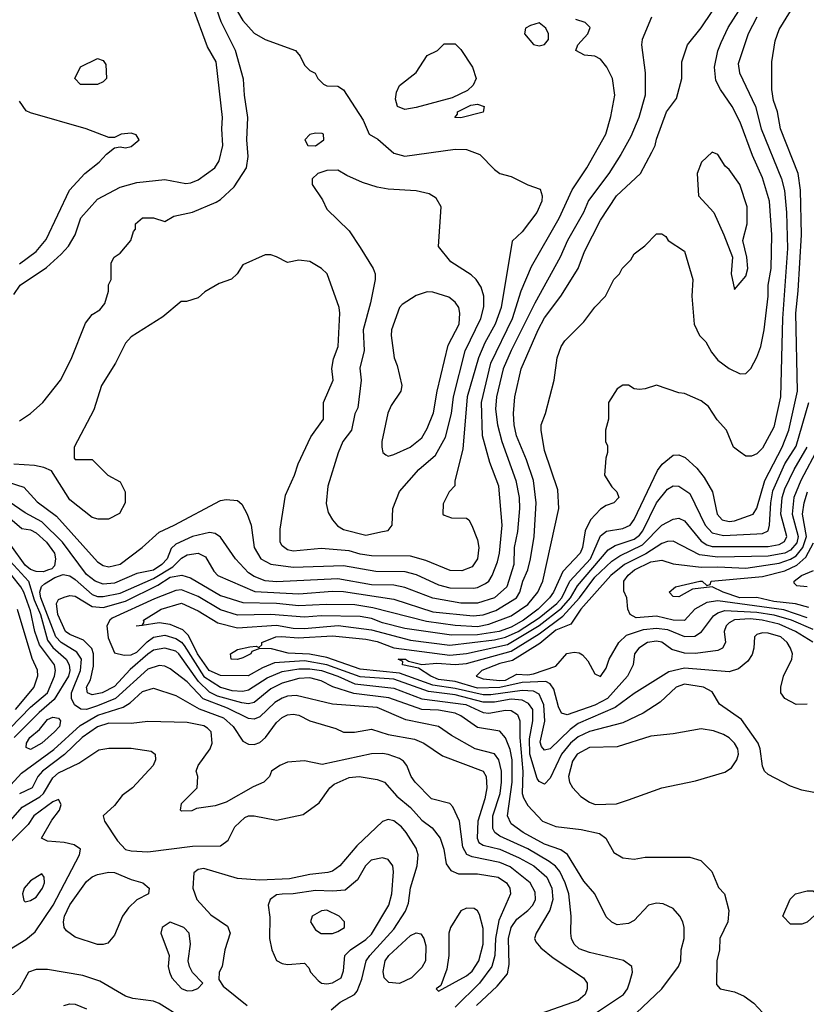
# Model space of a CAD drawing. Header units: inches. Extents: x 1793389 to 1900389, y 320802 to 470796.
# Tile 160 of 256: x 1810611 to 1813427, y 383115 to 386640. Entities that reach past the tile are written whole.
import ezdxf

# ---------------------------------------------------------------- set-up
doc = ezdxf.new("R2010")
doc.units = ezdxf.units.IN
doc.header["$MEASUREMENT"] = 0
doc.layers.add('B8318', color=7, linetype='Continuous')

msp = doc.modelspace()

# ---------------------------------------------------------------- linework, layer by layer
at = {"layer": 'B8318', "color": 2}
for points, elevation in [([(1810610, 385204), (1810650, 385230.7), (1810693.2, 385270), (1810757.2, 385350), (1810795.5, 385424.5), (1810846.8, 385553.2), (1810870, 385584.7), (1810898, 385602), (1810916, 385624), (1810928.4, 385668.4), (1810928.9, 385691.1), (1810938, 385710), (1810938, 385770), (1810948.7, 385790), (1810970, 385804.7), (1811008.7, 385850), (1811018, 385882), (1811026, 385890), (1811026, 385910), (1811050, 385931.3), (1811090, 385931.3), (1811130, 385918), (1811162.7, 385937.3), (1811229.4, 385950.6), (1811313.6, 385986.4), (1811330, 385996), (1811378.3, 386041.7), (1811422.7, 386110), (1811429.3, 386150), (1811424.5, 386210), (1811427, 386290), (1811415.1, 386370), (1811412.5, 386427.5), (1811382.9, 386530), (1811332.3, 386632.3), (1811277.6, 386790)], 286), ([(1812817.2, 383082.8), (1812909.3, 383170), (1812969.2, 383250), (1812977.2, 383270), (1812979, 383310), (1812989, 383350), (1812989, 383390), (1812984, 383410), (1812974, 383430), (1812950, 383457.2), (1812914.5, 383474.5), (1812890, 383477.2), (1812862, 383470), (1812810, 383415.3), (1812790, 383404), (1812750, 383399), (1812730, 383408.7), (1812710, 383428), (1812669.3, 383510), (1812630, 383556), (1812571.5, 383651.5), (1812548.2, 383668.2), (1812490, 383688.2), (1812412.7, 383730), (1812370, 383760.9), (1812356.9, 383790), (1812373.3, 383910), (1812373.3, 383990), (1812366.7, 384026.7), (1812350, 384069.2), (1812330, 384092.3), (1812250, 384106), (1812190, 384148), (1812170, 384157.2), (1812110, 384167.7), (1812050, 384169.8), (1811932.3, 384212.3), (1811807.4, 384227.4), (1811731.8, 384251.8), (1811690, 384273.5), (1811650, 384283.5), (1811610, 384281.5), (1811550, 384264.7), (1811510, 384244.4), (1811450, 384195.8), (1811430, 384191), (1811406.1, 384193.9), (1811318.4, 384218.4), (1811290, 384232.8), (1811250.9, 384270.9), (1811180.5, 384370), (1811170, 384379.1), (1811130, 384389.7), (1811090, 384382.6), (1811070, 384368.6), (1811006.2, 384313.8), (1810950, 384252.8), (1810906, 384230), (1810870, 384222.4), (1810853.2, 384230), (1810849.7, 384249.7), (1810863.8, 384276.2), (1810875.1, 384325), (1810875.4, 384370), (1810868.7, 384388.7), (1810838.8, 384418.8), (1810790, 384438.3), (1810775.1, 384450), (1810747.4, 384510), (1810742.4, 384550), (1810750, 384564), (1810770, 384572.7), (1810790, 384578.4), (1810810, 384576.5), (1810870, 384539.1), (1810910, 384535.2), (1810990, 384558.4), (1811105, 384615), (1811150, 384643.9), (1811191.8, 384651.8), (1811222.3, 384642.3), (1811330, 384579), (1811410, 384553.8), (1811530, 384551.1), (1811610, 384542.2), (1811707.9, 384547.9), (1811810, 384546.2), (1811875.1, 384535.1), (1812066.5, 384486.5), (1812170, 384472.1), (1812250, 384467.8), (1812290, 384475.9), (1812370, 384505.3), (1812430, 384546), (1812465.1, 384590), (1812483, 384630), (1812540.9, 384890), (1812536.6, 384956.6), (1812490, 385098), (1812478, 385170), (1812478, 385190), (1812492.7, 385230), (1812524, 385350), (1812535.3, 385430), (1812549, 385470), (1812562, 385490), (1812630, 385558), (1812670, 385611.3), (1812708, 385650), (1812738, 385710), (1812758, 385730), (1812768, 385750), (1812799, 385781), (1812810, 385802), (1812849.1, 385830.9), (1812890, 385874), (1812910, 385874), (1812923.6, 385863.6), (1812932, 385850), (1812990, 385811.3), (1813020.7, 385710), (1813017.3, 385650), (1813024.7, 385550), (1813044.7, 385510), (1813067.1, 385487.1), (1813086.8, 385450), (1813110, 385421), (1813150, 385391.3), (1813190, 385372), (1813210, 385374), (1813228.4, 385391.6), (1813250, 385432), (1813263.7, 385470), (1813275.6, 385530), (1813289.6, 385650), (1813289.7, 385690), (1813300.5, 385750), (1813303, 385870), (1813294.3, 385990), (1813270, 386074), (1813233.6, 386153.6), (1813190, 386274), (1813160.9, 386330), (1813119.5, 386390), (1813103, 386423), (1813097.6, 386470), (1813109.4, 386529.4), (1813121.4, 386558.6), (1813147.2, 386612.8), (1813234.5, 386750)], 266), ([(1810590, 385656), (1810612.7, 385690), (1810707.1, 385752.9), (1810759.5, 385800.5), (1810785.1, 385830), (1810809.6, 385870), (1810830, 385930.7), (1810890, 385997.3), (1810970, 386040.5), (1811030, 386058), (1811130, 386067.7), (1811205.6, 386054.4), (1811223.2, 386056.8), (1811250, 386066.8), (1811309.5, 386110.5), (1811324.5, 386135.5), (1811338.4, 386190), (1811334.5, 386250), (1811337, 386290), (1811314.5, 386490), (1811283.3, 386543.3), (1811230, 386688.7)], 290), ([(1811390, 386669.2), (1811410, 386637.2), (1811450, 386592.7), (1811489.5, 386569.5), (1811598, 386530), (1811615.3, 386510), (1811630, 386478), (1811650, 386458), (1811668.4, 386448.4), (1811678, 386430), (1811698, 386410), (1811710, 386404), (1811750, 386402), (1811770, 386388.7), (1811840.2, 386280.2), (1811862, 386230), (1811892.5, 386212.5), (1811950, 386162.7), (1811990, 386152.3), (1812170, 386177), (1812210, 386176), (1812258, 386158), (1812310, 386104), (1812330, 386089.2), (1812370, 386079), (1812429.3, 386049.3), (1812474, 386034), (1812481.2, 386010), (1812479.3, 385990), (1812462, 385950), (1812410, 385881), (1812373.2, 385846.8), (1812334, 385610), (1812312.4, 385550), (1812276.3, 385483.7), (1812253.7, 385430), (1812212.4, 385290), (1812197.6, 385102.4), (1812168.7, 384988.7), (1812168.7, 384971.3), (1812148, 384950), (1812127.3, 384907.3), (1812126, 384870), (1812130, 384866), (1812156.4, 384856.4), (1812210, 384855.3), (1812218, 384850), (1812228.9, 384828.9), (1812250, 384778), (1812254, 384750), (1812249.4, 384710), (1812230, 384680.7), (1812193, 384667), (1812151.5, 384668.5), (1812064.2, 384704.2), (1812010, 384719.5), (1811870, 384720.9), (1811830, 384726.3), (1811790, 384738.3), (1811690, 384746.4), (1811590, 384737.6), (1811570, 384741.6), (1811550, 384756), (1811543, 384770), (1811543.4, 384816.6), (1811562.5, 384937.5), (1811594.8, 385010), (1811607.3, 385050), (1811653, 385147), (1811698.8, 385210), (1811698, 385270), (1811732.7, 385350), (1811728.2, 385391.8), (1811734.2, 385425.8), (1811750.5, 385470.5), (1811757.3, 385590), (1811754, 385610), (1811711.3, 385730), (1811691.3, 385750), (1811650, 385774.8), (1811610, 385778.8), (1811570, 385771), (1811530, 385791.3), (1811510, 385798), (1811490, 385798), (1811410, 385762), (1811389.1, 385730.9), (1811368.9, 385711.1), (1811324.7, 385695.3), (1811274, 385666), (1811250, 385644.7), (1811208.4, 385631.6), (1811189.1, 385630.9), (1811123.1, 385576.9), (1811010, 385504.7), (1810990, 385482), (1810954, 385410), (1810904, 385330), (1810876.5, 385243.5), (1810806, 385110), (1810806, 385070), (1810810, 385066), (1810870, 385066), (1810926, 385010), (1810970, 384986), (1810988, 384950), (1810988, 384910), (1810968.4, 384871.6), (1810928.4, 384851.6), (1810891.6, 384851.6), (1810870, 384858), (1810790, 384921), (1810724.7, 385024.7), (1810696.9, 385036.9), (1810664, 385044), (1810590, 385048.4)], 282), ([(1812650.9, 383069.1), (1812772.7, 383150), (1812786, 383170), (1812794.6, 383194.6), (1812804, 383230), (1812802, 383250), (1812772, 383272), (1812650, 383300.7), (1812613.8, 383313.8), (1812596, 383330), (1812586.6, 383350), (1812583.7, 383370), (1812585.1, 383430), (1812576.3, 383510), (1812564, 383550), (1812544, 383590), (1812529, 383609), (1812506.5, 383626.5), (1812430, 383670.9), (1812330, 383716.9), (1812311.6, 383730), (1812304.7, 383744.7), (1812304.2, 383790), (1812330.7, 383869.3), (1812335.1, 383910), (1812335.3, 383950), (1812326, 383990), (1812310, 384011.6), (1812241.2, 384030), (1812157.1, 384077.1), (1812109.7, 384109.7), (1811993.3, 384133.3), (1811890, 384177.2), (1811730, 384189.6), (1811601, 384221), (1811570, 384218.3), (1811550, 384211.1), (1811524.2, 384195.8), (1811470, 384144.2), (1811450, 384135.8), (1811430, 384138.3), (1811355.3, 384175.3), (1811268.1, 384208.1), (1811210, 384269.7), (1811150, 384316.2), (1811130, 384325.6), (1811110, 384327.6), (1811070, 384314.7), (1810953.7, 384210), (1810890, 384183.2), (1810850, 384170.9), (1810830, 384171.5), (1810807, 384187), (1810795.8, 384210), (1810796.4, 384230), (1810828.9, 384310), (1810832, 384350), (1810815.7, 384375.7), (1810759.7, 384410), (1810740.8, 384430), (1810686.4, 384570), (1810683.4, 384590), (1810688.9, 384611.1), (1810699.4, 384620.6), (1810737, 384643), (1810766.6, 384653.4), (1810790, 384648.5), (1810810, 384636), (1810870, 384582), (1810890, 384574.7), (1810910, 384575.2), (1810970, 384586.5), (1811090, 384639.1), (1811158.8, 384681.2), (1811190, 384712), (1811210, 384724.2), (1811250, 384730.4), (1811276.5, 384716.5), (1811306.1, 384666.1), (1811320.7, 384650), (1811452.3, 384592.3), (1811610, 384584.7), (1811730, 384594.4), (1811770, 384593.4), (1811950, 384565.3), (1812090, 384520.2), (1812233.7, 384506.3), (1812270, 384509.2), (1812314.7, 384525.3), (1812389.8, 384570.2), (1812401.1, 384590), (1812411.3, 384630), (1812429.7, 384670), (1812438.9, 384710), (1812452.6, 384790), (1812459.7, 384910), (1812449.6, 384990), (1812424.9, 385064.9), (1812389.7, 385150), (1812380.5, 385190), (1812378.4, 385230), (1812382.9, 385290), (1812406, 385390), (1812466.6, 385530), (1812490, 385573.4), (1812547.3, 385650), (1812609.5, 385750), (1812632.3, 385810), (1812690, 385922.8), (1812747, 386010), (1812833.2, 386090), (1812874, 386166), (1812886, 386190), (1812890, 386212), (1812926, 386310), (1812962, 386358), (1812981.2, 386430), (1812981.2, 386490), (1813001.2, 386550), (1813050, 386611), (1813089.4, 386670)], 270), ([(1811048.7, 384471.4), (1811056.4, 384483.6), (1811054, 384490), (1811117.2, 384530), (1811190, 384551.6), (1811250, 384524.2), (1811320.6, 384480.6), (1811390, 384462.8), (1811530, 384472), (1811590, 384462), (1811630, 384460.6), (1811750.9, 384470.9), (1811870, 384455.9), (1812010, 384418.8), (1812150, 384400.2), (1812310, 384419.5), (1812350, 384429.4), (1812395.6, 384450), (1812470, 384498.3), (1812533.6, 384550), (1812551.4, 384570), (1812580.3, 384630), (1812653.5, 384710), (1812690, 384792.7), (1812711.1, 384808.9), (1812770, 384818.7), (1812795.6, 384830), (1812810, 384850.6), (1812894.1, 385025.8), (1812911.2, 385048.8), (1812950, 385081), (1812970, 385082.8), (1812992.8, 385072.8), (1813034.4, 385034.4), (1813061.3, 385001.3), (1813090.4, 384950), (1813107, 384870), (1813124.9, 384850), (1813150, 384843.1), (1813170, 384846.3), (1813236, 384870), (1813250, 384891), (1813278.5, 384990), (1813340.4, 385110), (1813363.5, 385170), (1813395.1, 385310), (1813388.6, 385590), (1813397.7, 385670), (1813409.7, 385869.7), (1813406.3, 386030), (1813397.6, 386090), (1813333.6, 386250), (1813322.9, 386310), (1813309.5, 386350.5), (1813302.9, 386390), (1813302.7, 386490), (1813315.5, 386564.5), (1813330, 386604.7), (1813370, 386671)], 258), ([(1810570, 384984.9), (1810626, 384966), (1810673.8, 384913.8), (1810742.4, 384862.4), (1810890, 384699.1), (1810910, 384686), (1810930, 384681.6), (1810970, 384690.4), (1811049.3, 384750), (1811110, 384805.5), (1811164, 384830), (1811330, 384919.1), (1811350, 384922), (1811390, 384918.8), (1811405.5, 384905.5), (1811424.9, 384870), (1811439.1, 384830), (1811450.6, 384750), (1811474, 384710), (1811510.3, 384690.3), (1811590, 384680.3), (1811770, 384686.3), (1811885.4, 384665.4), (1811990, 384664.2), (1812030, 384653.4), (1812110, 384616.5), (1812150, 384606.3), (1812235.2, 384604.8), (1812250, 384607), (1812278.4, 384621.6), (1812289.7, 384630.3), (1812302.4, 384650), (1812320.7, 384699.3), (1812328.2, 384730), (1812337.4, 384830), (1812325.6, 384970), (1812294.1, 385054.2), (1812267.8, 385150), (1812264, 385270), (1812297.2, 385410), (1812375.1, 385570), (1812406.3, 385670), (1812443.3, 385756.7), (1812541.6, 385930), (1812588.5, 386031.6), (1812640.7, 386110), (1812709.4, 386230), (1812726.8, 386293.2), (1812740.9, 386370), (1812732.3, 386430), (1812712.7, 386470), (1812690, 386499), (1812670, 386509.2), (1812632.9, 386512.9), (1812602, 386530), (1812609.2, 386550), (1812644, 386590), (1812652.7, 386612.7), (1812635.3, 386630), (1812601.1, 386641.1)], 278), ([(1812872.7, 386650), (1812839, 386570), (1812837.2, 386550), (1812849.3, 386450), (1812849.5, 386370), (1812827.3, 386290), (1812798, 386222), (1812762.3, 386157.7), (1812719.5, 386090), (1812647.4, 385992.6), (1812629.6, 385950), (1812571.5, 385850), (1812545.6, 385790), (1812455.1, 385625), (1812370, 385456.3), (1812342, 385390), (1812317.7, 385290), (1812314.1, 385245.8), (1812321.7, 385190), (1812336.4, 385130), (1812386.9, 384990), (1812398.3, 384930), (1812399.7, 384890), (1812392.3, 384807.7), (1812380.4, 384750), (1812379.1, 384690), (1812354.3, 384610), (1812310, 384570.3), (1812250, 384551.5), (1812190, 384551.5), (1812090, 384569.1), (1811990, 384607.6), (1811950, 384615.6), (1811870, 384616.9), (1811750, 384638.5), (1811530, 384626.9), (1811490, 384631.6), (1811450, 384646), (1811430, 384659.5), (1811383, 384710), (1811330, 384787.3), (1811310, 384800.5), (1811290, 384803.8), (1811230, 384790.3), (1811170, 384762.6), (1811152.9, 384747.1), (1811139.1, 384710), (1811119.7, 384690), (1811090, 384669.4), (1811030, 384656.9), (1810950, 384622.4), (1810910, 384619.6), (1810880.5, 384630), (1810850, 384654), (1810763.6, 384770), (1810690, 384842.3), (1810630, 384874.9), (1810573.6, 384913.6)], 274), ([(1813249.6, 386650), (1813218.4, 386590), (1813182.9, 386482.9), (1813187, 386450), (1813244.2, 386330), (1813265.1, 386250), (1813337.4, 386070), (1813348.4, 386028.4), (1813355.1, 385950), (1813358.9, 385821.1), (1813341, 385570), (1813334.3, 385290), (1813310, 385181), (1813270, 385106), (1813250, 385086), (1813230, 385078), (1813210, 385078), (1813190, 385091.3), (1813166, 385110), (1813141, 385170), (1813107.5, 385207.5), (1813075.9, 385255.9), (1813050, 385276), (1812990, 385302), (1812970, 385304.7), (1812890, 385331.3), (1812850, 385318), (1812830, 385316), (1812810, 385318), (1812790, 385331.3), (1812770, 385331.3), (1812750, 385318), (1812718, 385270), (1812718, 385210), (1812708, 385170), (1812708, 385130), (1812714.6, 385114.6), (1812715.3, 385090), (1812708.7, 385070), (1812704, 385010), (1812730, 384968), (1812748, 384950), (1812755.3, 384930), (1812738, 384910), (1812710, 384900.7), (1812690, 384888), (1812653.6, 384850), (1812634.7, 384810), (1812626, 384750), (1812616.9, 384730), (1812555.5, 384664.5), (1812522.2, 384590), (1812506.9, 384570), (1812467.2, 384530), (1812414.5, 384490), (1812370, 384465.5), (1812326.6, 384450), (1812250, 384437.3), (1812157, 384437), (1811990, 384460.7), (1811910, 384481.2), (1811870, 384496.2), (1811830, 384502.8), (1811690, 384506), (1811630, 384500.7), (1811510, 384510.2), (1811390, 384508), (1811330, 384527.6), (1811250, 384574.9), (1811190, 384599.1), (1811170, 384596.5), (1811093, 384567), (1810942.5, 384497.5), (1810933.3, 384490), (1810922.4, 384470), (1810927.2, 384427.2), (1810950, 384373.2), (1810984.9, 384364.9), (1811010, 384366.2), (1811030, 384375.6), (1811067, 384413), (1811090, 384429.8), (1811130, 384436.5), (1811170, 384424.8), (1811190, 384412), (1811199.5, 384399.5), (1811270, 384288.9), (1811330, 384249.8), (1811370, 384238.7), (1811410, 384235.6), (1811430, 384241), (1811496.5, 384283.5), (1811550, 384306.8), (1811610, 384316.5), (1811650, 384316.5), (1811691.8, 384310), (1811749.6, 384290), (1811810, 384262.3), (1811950, 384246.3), (1812050, 384208.9), (1812208.2, 384188.2), (1812270, 384159.3), (1812290, 384157.2), (1812350, 384168.3), (1812370, 384166.3), (1812392.9, 384152.9), (1812401.1, 384130), (1812401.2, 384070), (1812411.7, 383948.3), (1812409.8, 383870), (1812413.9, 383853.9), (1812430, 383826), (1812482.7, 383770), (1812530, 383751.6), (1812621.2, 383741.2), (1812686, 383726), (1812709.3, 383709.3), (1812738, 383658), (1812770, 383639), (1812810, 383634), (1812850, 383641.2), (1813010, 383641.2), (1813049.3, 383629.3), (1813088.7, 383590), (1813112.7, 383532.7), (1813134, 383510), (1813149.3, 383450), (1813145.2, 383410), (1813117.2, 383350), (1813116, 383310), (1813106, 383270), (1813105.2, 383185.2), (1813118, 383170), (1813170, 383159.5), (1813204.4, 383144.4), (1813238.7, 383118.7), (1813270, 383085.2)], 262), ([(1810610, 385766.4), (1810670, 385810.7), (1810706.2, 385853.8), (1810789.6, 386030.4), (1810844, 386090), (1810895.3, 386130), (1810921.2, 386158.8), (1810950, 386182), (1810970, 386184.7), (1810990, 386181), (1811010, 386186), (1811038, 386210), (1811028.4, 386228.4), (1811010, 386234), (1810974, 386230), (1810950, 386218), (1810930, 386218), (1810849.3, 386249.3), (1810650, 386306.6), (1810634.5, 386314.5), (1810610, 386349)], 294), ([(1813430, 384189), (1813390, 384188.7), (1813349.4, 384209.4), (1813335.3, 384230), (1813335.3, 384250), (1813345.2, 384290), (1813375.1, 384350), (1813377, 384370), (1813369.5, 384390), (1813358.4, 384410), (1813335.1, 384430), (1813290, 384444.2), (1813270, 384444.5), (1813250, 384439.3), (1813240.7, 384430), (1813239.1, 384390), (1813232.8, 384367.2), (1813216.7, 384343.3), (1813184.4, 384315.6), (1813150, 384305.6), (1812990, 384318.3), (1812934.8, 384305.2), (1812810, 384227.8), (1812742.2, 384177.8), (1812610, 384120.4), (1812581.3, 384098.7), (1812510, 384029.6), (1812490, 384024.5), (1812478.3, 384038.3), (1812473.4, 384053.4), (1812490.9, 384129.1), (1812487.1, 384187.1), (1812470, 384225.1), (1812450, 384236.2), (1812410, 384238.7), (1812297.7, 384222.3), (1812270, 384222.6), (1812170, 384245.6), (1812090, 384257.1), (1811970, 384300.2), (1811830, 384315.2), (1811710, 384357), (1811648.1, 384368.1), (1811572.1, 384372.1), (1811512.5, 384387.5), (1811470.7, 384389.3), (1811442, 384378), (1811438, 384370), (1811410, 384355.3), (1811390, 384349.4), (1811368, 384350), (1811366, 384370), (1811390, 384384.7), (1811434.8, 384394.8), (1811456.9, 384396.9), (1811467.3, 384392.7), (1811478, 384402), (1811478, 384410), (1811528, 384430), (1811548.7, 384431.3), (1811607.1, 384427.1), (1811730, 384434), (1811850, 384422.6), (1811890, 384414.2), (1811950, 384391.3), (1812150, 384365.2), (1812210, 384371.1), (1812356.6, 384403.3), (1812470, 384470.8), (1812550, 384533.1), (1812582.2, 384570), (1812607.2, 384612.8), (1812717.5, 384742.5), (1812742.2, 384757.8), (1812810, 384779.7), (1812830, 384794.6), (1812842, 384810), (1812890, 384910.5), (1812930, 384959.1), (1812950, 384970.7), (1812970, 384970.6), (1813010, 384944), (1813064.6, 384830), (1813090, 384802.6), (1813130, 384793.6), (1813250, 384798.9), (1813270, 384801.1), (1813289.7, 384810.3), (1813295.4, 384830), (1813299.4, 384910), (1813307.1, 384952.9), (1813349.9, 385050.1), (1813390, 385113.4), (1813435.3, 385270)], 254), ([(1813450, 384411.1), (1813387.8, 384450), (1813330, 384476.2), (1813269, 384490), (1813225.5, 384494.5), (1813170, 384491.8), (1813150, 384480.7), (1813139.3, 384470), (1813133, 384450), (1813137.3, 384410), (1813126, 384390), (1813110, 384382), (1813030, 384371.2), (1812990, 384372.6), (1812945.3, 384385.3), (1812910, 384411.5), (1812890, 384415.1), (1812858, 384410), (1812826.8, 384390), (1812811, 384370), (1812807.3, 384330), (1812786, 384290), (1812715.3, 384210), (1812670, 384186), (1812570, 384151.6), (1812550, 384157.2), (1812539.3, 384179.3), (1812523.1, 384243.1), (1812510, 384262), (1812494, 384270), (1812410, 384266.5), (1812330, 384249.3), (1812250, 384247.3), (1812170, 384270.9), (1812110, 384278.2), (1812082, 384290), (1812038.6, 384318.6), (1811981.2, 384330), (1811982, 384342), (1811966, 384350), (1811991.3, 384350), (1812003, 384343), (1812050, 384331.6), (1812103.6, 384336.4), (1812170, 384331), (1812210, 384335.4), (1812370, 384379), (1812470, 384441.7), (1812555, 384505), (1812614.4, 384570), (1812670, 384643.6), (1812730, 384701.3), (1812759, 384721), (1812840.5, 384759.5), (1812910, 384830.3), (1812950, 384852.4), (1812970, 384854.9), (1812990, 384846), (1813050, 384773.4), (1813070, 384760.2), (1813090, 384754.4), (1813290, 384754.4), (1813330, 384761.5), (1813348.5, 384771.5), (1813356.4, 384790), (1813335.1, 384870), (1813340.3, 384930), (1813350, 384960.5), (1813383.1, 385030), (1813429.8, 385110)], 250), ([(1813469.8, 385110), (1813406.6, 384990), (1813381.8, 384930), (1813376.5, 384870), (1813397.8, 384790), (1813392.9, 384767.1), (1813370, 384741.1), (1813349.4, 384730), (1813290, 384719.3), (1813110, 384716.3), (1813044.2, 384724.2), (1812950, 384772.7), (1812930, 384772.4), (1812910, 384764.9), (1812851.7, 384728.3), (1812776.3, 384690), (1812726.6, 384650), (1812619.7, 384530), (1812584, 384476), (1812530, 384454.3), (1812473, 384407), (1812374.8, 384345.2), (1812330, 384335.2), (1812265.2, 384310), (1812244.5, 384290), (1812270, 384279.7), (1812330, 384273.6), (1812350, 384275.5), (1812390, 384296.9), (1812430, 384294.4), (1812450, 384298), (1812530, 384325.4), (1812569, 384371), (1812596.2, 384376.2), (1812613.8, 384373.8), (1812625.6, 384365.6), (1812645.1, 384345.1), (1812670, 384298), (1812690, 384288), (1812710, 384318), (1812720.7, 384350), (1812755.3, 384410), (1812783.2, 384436.8), (1812843.7, 384456.3), (1812890, 384462), (1812930, 384456.8), (1812990, 384432.2), (1813027.5, 384432.5), (1813051.2, 384448.8), (1813094.7, 384505.3), (1813110, 384516.4), (1813135.5, 384524.5), (1813250, 384519), (1813310, 384509.9), (1813371.9, 384491.9), (1813450, 384458.2)], 246), ([(1813430, 384498.6), (1813346.7, 384526.7), (1813110, 384559.8), (1813070, 384553.7), (1813027.3, 384530), (1812990, 384489.6), (1812950.3, 384489.7), (1812890, 384504), (1812818, 384498), (1812796, 384510), (1812787.3, 384530), (1812783.6, 384570), (1812773.7, 384593.7), (1812773.5, 384630), (1812788.6, 384651.4), (1812811.3, 384670), (1812870, 384698.6), (1812910, 384704.6), (1812950, 384692), (1813050, 384680.2), (1813110, 384681.6), (1813210, 384675.9), (1813330, 384694), (1813370, 384708.6), (1813390, 384721), (1813414.3, 384750), (1813427.7, 384790), (1813412.9, 384870), (1813418.7, 384910), (1813430.9, 384950)], 242), ([(1813435.1, 384535.1), (1813388.3, 384548.3), (1813310, 384557.3), (1813250, 384570.8), (1813189.2, 384570), (1813129.5, 384590), (1813090, 384609.6), (1813018.8, 384601.2), (1812970, 384574), (1812950, 384575.3), (1812935.3, 384590), (1812958, 384610), (1813046, 384630), (1813054, 384630), (1813070, 384614), (1813082, 384618), (1813086, 384630), (1813270, 384646), (1813350, 384666.4), (1813393, 384687.1), (1813424.3, 384715.7), (1813452.5, 384767.5)], 238), ([(1810550, 384729.8), (1810642.8, 384630), (1810662.7, 384562.7), (1810685, 384510), (1810710, 384418.7), (1810730, 384392), (1810776.9, 384350), (1810788.4, 384330), (1810790.8, 384310), (1810785.6, 384290), (1810734.3, 384205.7), (1810680.2, 384159.8), (1810590.9, 384070)], 274), ([(1813430, 384609.7), (1813393.2, 384613.2), (1813383.2, 384623.2), (1813382.7, 384630), (1813409.5, 384650), (1813451.8, 384668.2)], 234), ([(1810576.8, 384103.3), (1810650, 384179), (1810710.8, 384230), (1810735.8, 384290), (1810738.9, 384310), (1810736, 384330), (1810682.3, 384402.3), (1810665.5, 384450), (1810650, 384523.7), (1810626.2, 384590), (1810614.5, 384610), (1810582.6, 384650)], 278), ([(1810601.7, 384530), (1810654.6, 384354.6), (1810672.9, 384312.9), (1810674.7, 384290), (1810661.3, 384250), (1810594.7, 384170)], 282), ([(1811048.7, 384471.4), (1811028.4, 384468.4)], 258), ([(1813490, 383866), (1813410, 383881.2), (1813370, 383896), (1813290, 383937.2), (1813277.2, 383950), (1813270, 383968), (1813261.6, 384030), (1813254, 384050), (1813194.9, 384134.9), (1813115.3, 384190), (1813090, 384233.2), (1813058, 384250), (1812990, 384260.5), (1812960.7, 384250), (1812903, 384197), (1812842.8, 384157.2), (1812770, 384122.9), (1812650, 384091.1), (1812610, 384072.2), (1812582.8, 384050), (1812550.2, 384010), (1812510, 383924), (1812490, 383902.7), (1812470, 383912.7), (1812463.5, 383923.5), (1812436.8, 384010), (1812435.2, 384064.8), (1812447.6, 384130), (1812447.1, 384170), (1812432.3, 384192.3), (1812410, 384203.9), (1812370, 384207.2), (1812310, 384196.3), (1812270, 384196.3), (1812170, 384222.8), (1812074.7, 384234.7), (1811950, 384278.4), (1811830, 384287.6), (1811709.9, 384329.9), (1811630, 384344.1), (1811523.1, 384336.9), (1811480.2, 384319.8), (1811429.1, 384290.9), (1811330, 384291.8), (1811288.9, 384310), (1811247.5, 384370), (1811215.6, 384435.5), (1811195.4, 384455.4), (1811150, 384474.3), (1811110, 384480.5), (1811048.7, 384471.4)], 258), ([(1810579.7, 383900.3), (1810617.1, 383942.9), (1810732.8, 384027.2), (1810827.3, 384112.7), (1810890.4, 384150), (1810981.2, 384178.8), (1811006, 384194), (1811050, 384235.1), (1811090, 384247.3), (1811170, 384220.7), (1811253.2, 384173.2), (1811340.9, 384140.9), (1811375.6, 384110), (1811410, 384057.2), (1811430, 384046), (1811450, 384044.5), (1811470, 384052.3), (1811490.3, 384069.7), (1811530, 384123.7), (1811550, 384142), (1811570, 384151.6), (1811590, 384153.3), (1811610, 384149.6), (1811650, 384129.4), (1811742, 384102), (1811770, 384089), (1811809.2, 384089.2), (1811870, 384099.5), (1811930, 384080.5), (1812024.2, 384064.2), (1812057.2, 384050), (1812124.2, 384004.2), (1812270, 383949.3), (1812280.5, 383930), (1812283.5, 383890), (1812276.4, 383850), (1812251.1, 383770), (1812248.3, 383710), (1812254.3, 383694.3), (1812270, 383684.4), (1812330, 383669.7), (1812399.3, 383639.3), (1812451.6, 383610), (1812497.4, 383570), (1812515.1, 383530), (1812519.7, 383490), (1812508.6, 383451.4), (1812459.3, 383370), (1812454, 383350), (1812458, 383338), (1812476.6, 383316.6), (1812520.8, 383280.8), (1812629.2, 383210), (1812642.7, 383190), (1812642.7, 383170), (1812635.1, 383150), (1812610, 383128), (1812386, 383050)], 274), ([(1812245.6, 383110), (1812320.1, 383179.9), (1812356.6, 383223.4), (1812363.3, 383256.7), (1812360.4, 383350), (1812369.8, 383390.2), (1812390, 383419.3), (1812430, 383450.5), (1812447.3, 383470), (1812457.6, 383490), (1812456.6, 383516.6), (1812438.4, 383550), (1812366.5, 383606.5), (1812330, 383622), (1812230, 383642.2), (1812211, 383651), (1812197.1, 383677.1), (1812185.1, 383770), (1812161.5, 383821.5), (1812150, 383833.2), (1812085.2, 383850), (1812026, 383910), (1812012.7, 383930), (1811997.2, 383970), (1811984.8, 383984.8), (1811970, 383995.1), (1811930, 384009.5), (1811910, 384013.3), (1811870, 384011.5), (1811693.8, 383973.8), (1811630, 383986), (1811570, 383981.2), (1811542, 383970), (1811512, 383950), (1811504.7, 383930), (1811484.7, 383910), (1811446.6, 383893.4), (1811350, 383838), (1811310, 383825.2), (1811243.6, 383816.4), (1811227.3, 383807.3), (1811190, 383806), (1811186, 383810), (1811190, 383834), (1811246, 383890), (1811248, 383930), (1811242, 383950), (1811249.2, 383970), (1811293.2, 384030), (1811299.3, 384050), (1811296, 384090), (1811283.3, 384103.3), (1811270, 384111.5), (1811210, 384123.6), (1811070, 384127), (1811010, 384119.6), (1810930, 384121.1), (1810890, 384108.2), (1810834.4, 384070), (1810770.9, 384009.1), (1810692.9, 383950), (1810675.3, 383930), (1810655.5, 383890), (1810610, 383868.2)], 278), ([(1810554.2, 383745.8), (1810619.4, 383820.6), (1810682.8, 383857.2), (1810696.2, 383870), (1810730, 383926), (1810750, 383943.5), (1810822.3, 383977.7), (1810894.6, 384025.4), (1810930, 384032.3), (1811010, 384032), (1811081.2, 384021.2), (1811095.3, 384010), (1811097.2, 383990), (1811089.2, 383970), (1811014.5, 383890), (1810978, 383862), (1810950, 383826), (1810909.2, 383790), (1810914, 383770), (1810960.5, 383700.5), (1810990, 383669.2), (1811010, 383663.7), (1811070, 383660.7), (1811230, 383680.5), (1811330, 383682.7), (1811357.3, 383702.7), (1811380.7, 383750), (1811416.7, 383783.3), (1811430, 383789.4), (1811450, 383789.4), (1811530, 383774.5), (1811625.1, 383794.9), (1811683.4, 383836.6), (1811721, 383890), (1811737.1, 383902.9), (1811790, 383927.3), (1811826, 383930), (1811890, 383919.5), (1811917.2, 383910), (1811960.5, 383860.5), (1812010, 383819.5), (1812050, 383774), (1812087, 383747), (1812116.2, 383710), (1812129.6, 383670), (1812138, 383618), (1812153.6, 383593.6), (1812181.6, 383581.6), (1812250, 383582.4), (1812324, 383570), (1812354, 383550), (1812365.1, 383530), (1812367.3, 383510), (1812325.5, 383414.5), (1812314.2, 383350), (1812312, 383290), (1812300.4, 383250), (1812256.9, 383190), (1812170, 383104.9)], 282), ([(1810558.8, 383301.2), (1810633, 383347), (1810666.3, 383373.7), (1810730.7, 383469.3), (1810825.2, 383650), (1810828.7, 383670), (1810806.3, 383686.3), (1810770, 383694.5), (1810710, 383699), (1810689, 383709), (1810726.3, 383773.7), (1810753.2, 383810), (1810759, 383830), (1810750, 383848), (1810730, 383839.3), (1810662, 383790), (1810641.1, 383758.9), (1810581.6, 383698.4)], 286), ([(1811725.5, 383094.5), (1811758, 383122), (1811809.4, 383150), (1811818.7, 383161.3), (1811835.8, 383204.2), (1811851.5, 383270), (1811864.7, 383290), (1811950, 383383.8), (1811992.1, 383447.9), (1812002.6, 383477.4), (1812010, 383531.3), (1812034, 383610), (1812037, 383650), (1812030, 383674), (1811994.5, 383730), (1811978, 383750), (1811950, 383771.6), (1811930, 383776.2), (1811910, 383769.3), (1811817.5, 383682.5), (1811756.3, 383610), (1811730, 383591.8), (1811713.3, 383586.7), (1811650, 383579.7), (1811576.3, 383563.7), (1811470, 383558.9), (1811390, 383565.1), (1811270, 383600.9), (1811250, 383597.2), (1811234.8, 383585.2), (1811230.9, 383530.9), (1811244.7, 383490), (1811295.3, 383435.3), (1811354.4, 383394.4), (1811364.7, 383370), (1811344.7, 383310), (1811336, 383250), (1811324.7, 383230), (1811323.6, 383203.6), (1811339.8, 383179.8), (1811424.7, 383110)], 286), ([(1811190, 383068), (1811110, 383117.1), (1811090, 383125.5), (1811015.9, 383135.9), (1810990, 383144), (1810897.5, 383197.5), (1810837.5, 383217.5), (1810710, 383239.1), (1810670, 383238.8), (1810642, 383230), (1810610, 383171.3), (1810588, 383150), (1810509.5, 383130.5), (1810370, 383128), (1810305.8, 383114.2), (1810230, 383117.6), (1810190, 383107.2)], 282), ([(1810768.7, 383110), (1810790, 383116), (1810810, 383114.8), (1810850, 383098.8)], 278)]:
    msp.add_lwpolyline(points, dxfattribs=dict(at, elevation=elevation))
for points, elevation in [([(1812470, 386628.7), (1812439.8, 386620.2), (1812422, 386610), (1812418, 386590), (1812450, 386551.3), (1812470, 386547.3), (1812490, 386551.3), (1812504, 386570), (1812504, 386590), (1812494, 386610)], 282), ([(1811990, 386318.4), (1811962.7, 386330), (1811955.5, 386355.5), (1811959.5, 386380.5), (1811970, 386404.7), (1812030, 386451.3), (1812070, 386512), (1812106, 386530), (1812130, 386554), (1812170, 386554), (1812190, 386534), (1812231.3, 386470), (1812244.7, 386430), (1812234, 386406), (1812213.7, 386386.3), (1812159, 386361), (1812030, 386326.3)], 278), ([(1810890, 386408), (1810828.4, 386408.4), (1810808, 386430), (1810828.9, 386471.1), (1810890, 386502), (1810910, 386494), (1810919.6, 386479.6), (1810922, 386430), (1810910, 386418)], 290), ([(1812190, 386289.2), (1812168, 386290), (1812178, 386302), (1812178, 386310), (1812225.6, 386334.4), (1812250, 386338), (1812274, 386330), (1812270, 386308.7)], 278), ([(1811670, 386234), (1811650, 386228.7), (1811631.3, 386210), (1811642, 386190), (1811670, 386188.4), (1811699, 386210), (1811698, 386230), (1811693.2, 386233.2)], 286), ([(1813090, 386166), (1813052, 386130), (1813036, 386090), (1813041, 386010), (1813096, 385950), (1813131.3, 385870), (1813162, 385790), (1813158, 385730), (1813170, 385674), (1813210, 385722), (1813217.2, 385750), (1813214, 385790), (1813199, 385850), (1813215.1, 385910), (1813215.1, 385970), (1813189.2, 386050), (1813150, 386104), (1813136, 386116), (1813110, 386158)], 270), ([(1811750, 386102), (1811710, 386100.9), (1811678, 386090), (1811658, 386070), (1811658, 386050), (1811695.3, 385995.3), (1811710, 385962), (1811790, 385884.7), (1811830, 385824.7), (1811876, 385750), (1811882.8, 385730), (1811882.8, 385710), (1811867.1, 385627.1), (1811840.5, 385530), (1811844.5, 385455.5), (1811827.9, 385392.1), (1811833.4, 385350), (1811821, 385250), (1811810.6, 385229.4), (1811798, 385170), (1811767.3, 385130), (1811750.7, 385089.3), (1811714, 384970), (1811707.5, 384907.5), (1811715.3, 384875.3), (1811731, 384850), (1811748.5, 384828.5), (1811770, 384814.8), (1811850, 384794), (1811910, 384807.3), (1811930, 384811.3), (1811944, 384830), (1811946, 384890), (1811970, 384951), (1812039.3, 385030), (1812099.1, 385080.9), (1812134.6, 385145.4), (1812156.9, 385230), (1812163.9, 385290), (1812205.2, 385454.8), (1812261.3, 385570), (1812271.7, 385611.7), (1812271.8, 385650), (1812262.9, 385682.9), (1812245.2, 385710), (1812227.2, 385727.2), (1812153.6, 385773.6), (1812110, 385828), (1812119, 385970), (1812101.2, 386001.2), (1812077, 386017), (1812030, 386027), (1811930, 386033.2), (1811890, 386041.2), (1811837.5, 386057.5), (1811782, 386082)], 286), ([(1812070, 385666), (1812030, 385653.2), (1811979.9, 385620.1), (1811970.5, 385609.5), (1811942, 385530), (1811940.5, 385510), (1811950.8, 385430), (1811962, 385402), (1811978.8, 385330), (1811974.8, 385310), (1811940.7, 385259.3), (1811928.5, 385231.5), (1811906.8, 385130), (1811906.8, 385110), (1811911.1, 385091.1), (1811922, 385082), (1811930, 385078), (1811950, 385084), (1812009, 385110), (1812050, 385142.8), (1812070, 385176), (1812092.1, 385232.1), (1812105.1, 385310), (1812144.9, 385475.1), (1812183.6, 385550), (1812186.6, 385590), (1812182.7, 385610), (1812170, 385629), (1812146.8, 385646.8), (1812090, 385665.2)], 290), ([(1810696.4, 384663.6), (1810670, 384664), (1810650, 384672.1), (1810630, 384687.7), (1810579.3, 384759.3), (1810514.5, 384790), (1810482, 384810), (1810460.7, 384830), (1810452, 384850), (1810461.2, 384870), (1810490, 384875.6), (1810550, 384867.6), (1810575.5, 384855.5), (1810618.3, 384818.3), (1810650, 384813.1), (1810670, 384802.6), (1810707.4, 384770), (1810734.9, 384730), (1810739.3, 384710), (1810735.5, 384684.5), (1810725.8, 384674.2), (1810710, 384669.2)], 270), ([(1810650, 384027), (1810634.6, 384034.6), (1810635.1, 384050), (1810647.6, 384070), (1810681.7, 384098.3), (1810710, 384134), (1810730, 384143), (1810750, 384138.8), (1810757.3, 384130), (1810753, 384110), (1810735.5, 384090), (1810690, 384049.7)], 270), ([(1813050, 384101.6), (1812950, 384083), (1812870, 384075.1), (1812750, 384036.9), (1812650, 384034), (1812606.7, 384010), (1812590, 383985.2), (1812575.3, 383930), (1812579.5, 383910), (1812590, 383890.7), (1812619.2, 383859.2), (1812650, 383838), (1812670.4, 383830.4), (1812747.2, 383832.8), (1812790, 383846.8), (1812910, 383890.4), (1813030, 383914.9), (1813134.5, 383945.5), (1813158.6, 383961.4), (1813178, 383990), (1813183.7, 384010), (1813180.9, 384030), (1813169.3, 384050), (1813150, 384069.3), (1813130, 384080.7), (1813094.5, 384094.5)], 262), ([(1811910, 383639.3), (1811868.8, 383631.2), (1811848.9, 383611.1), (1811819.9, 383560.1), (1811776.1, 383523.9), (1811730, 383519.7), (1811670, 383522), (1811590, 383509.7), (1811550.4, 383509.6), (1811530, 383506.6), (1811507.3, 383490), (1811500.7, 383470), (1811506.4, 383426.4), (1811504.9, 383350), (1811514, 383310), (1811530, 383271.3), (1811550, 383260.7), (1811570, 383257.3), (1811630, 383262), (1811645.4, 383245.4), (1811651.3, 383230), (1811679.8, 383199.8), (1811690.9, 383190.9), (1811710, 383187.7), (1811730, 383191), (1811761.2, 383210), (1811770, 383234), (1811775.1, 383290), (1811794.5, 383310), (1811850, 383346.7), (1811870, 383366.4), (1811931.8, 383470), (1811942.9, 383510), (1811949.4, 383589.4), (1811946, 383610), (1811930, 383633.2)], 290), ([(1810690, 383582), (1810650, 383557.2), (1810626.8, 383530), (1810621, 383510), (1810626, 383486), (1810630, 383482), (1810650, 383486), (1810670, 383498.8), (1810692, 383530), (1810699.3, 383550), (1810699, 383570)], 290), ([(1810910, 383328.7), (1810890, 383329), (1810810, 383355.1), (1810778, 383378), (1810769.5, 383390), (1810767.6, 383410), (1810771.8, 383430), (1810790, 383470.7), (1810850, 383554), (1810870, 383570.6), (1810890, 383579.1), (1810930, 383587.3), (1810950, 383586.8), (1811010, 383561), (1811052, 383550), (1811074, 383530), (1811072, 383510), (1811030, 383489), (1810999.8, 383460.2), (1810978.8, 383430), (1810950, 383362), (1810926, 383334)], 282), ([(1813370, 383402), (1813342, 383430), (1813369.1, 383490.9), (1813388, 383510), (1813430, 383521), (1813450, 383521), (1813495.3, 383495.3), (1813514, 383470), (1813494, 383450), (1813470, 383446), (1813430, 383408.7), (1813410, 383402)], 258), ([(1812210, 383459.3), (1812190, 383449), (1812152.7, 383390), (1812146.7, 383370), (1812146.7, 383290), (1812139.9, 383240.1), (1812118, 383182), (1812102, 383170), (1812110, 383162), (1812210, 383217.1), (1812230, 383233), (1812254.3, 383270), (1812269.7, 383330), (1812270, 383386), (1812256.6, 383436.6), (1812250, 383449), (1812238, 383458)], 286), ([(1811710, 383451.8), (1811690.9, 383449.1), (1811658, 383430), (1811651.3, 383410), (1811670, 383381), (1811690, 383368), (1811730, 383368), (1811750, 383374.8), (1811773.2, 383390), (1811774, 383410), (1811754, 383430)], 294), ([(1811150, 383409), (1811121, 383390), (1811116, 383370), (1811146, 383290), (1811142.8, 383250), (1811146.8, 383230), (1811156, 383210), (1811190, 383171.3), (1811210, 383162.8), (1811230, 383164.7), (1811248.4, 383171.6), (1811266, 383190), (1811229.1, 383229.1), (1811219, 383250), (1811214, 383270), (1811222, 383330), (1811218, 383370), (1811198, 383390)], 286), ([(1811970, 383189.6), (1811932.3, 383192.3), (1811916, 383210), (1811912, 383232), (1811919.6, 383270), (1811931.8, 383290), (1812010, 383360.7), (1812030, 383370.7), (1812046.8, 383366.8), (1812057.3, 383350), (1812064.1, 383324.1), (1812063, 383270), (1812050, 383246), (1812013.4, 383210)], 282)]:
    msp.add_lwpolyline(points, close=True, dxfattribs=dict(at, elevation=elevation))

doc.saveas('drawing.dxf')
